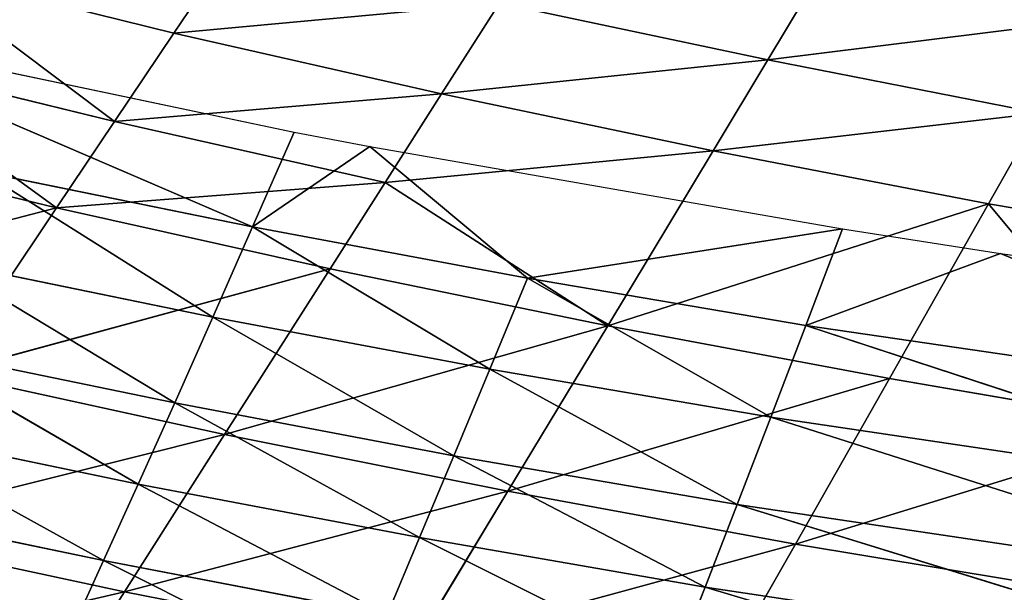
# Model space of a CAD drawing. Extents: x 0 to 500, y 0 to 390.
# Tile 100 of 256: x 151 to 170, y 18 to 30. Entities that reach past the tile are written whole.
import ezdxf

# ---------------------------------------------------------------- set-up
doc = ezdxf.new("R2010")
doc.units = 0
doc.header["$LTSCALE"] = 25.4
doc.layers.get('0').update_dxf_attribs({"linetype": 'CONTINUOUS'})

# ---------------------------------------------------------------- blocks, each defined once
blk = doc.blocks.new('ATLANTA505_-_S_STL')
at = {"color": 0}
for p, q in [((153.122, 105.331, 371.366), (145.581, 112.544, 373.118)), ((153.122, 105.331, 371.366), (145.581, 112.544, 373.118)), ((153.122, 105.331, 371.366), (151.252, 112.576, 374.309)), ((153.122, 105.331, 371.366), (151.252, 112.576, 374.309)), ((153.122, 105.331, 371.366), (147.544, 105.268, 370.17)), ((153.122, 105.331, 371.366), (147.544, 105.268, 370.17)), ((158.785, 105.395, 372.478), (153.122, 105.331, 371.366)), ((158.785, 105.395, 372.478), (153.122, 105.331, 371.366)), ((160.648, 98.43, 369.391), (153.122, 105.331, 371.366)), ((160.648, 98.43, 369.391), (153.122, 105.331, 371.366)), ((155.088, 98.337, 368.275), (153.122, 105.331, 371.366)), ((155.088, 98.337, 368.275), (153.122, 105.331, 371.366)), ((166.289, 98.523, 370.426), (158.785, 105.395, 372.478)), ((166.289, 98.523, 370.426), (158.785, 105.395, 372.478)), ((160.648, 98.43, 369.391), (158.785, 105.395, 372.478)), ((160.648, 98.43, 369.391), (158.785, 105.395, 372.478)), ((166.289, 98.523, 370.426), (164.533, 105.459, 373.508)), ((166.289, 98.523, 370.426), (164.533, 105.459, 373.508)), ((155.088, 98.337, 368.275), (147.544, 105.268, 370.17)), ((155.088, 98.337, 368.275), (147.544, 105.268, 370.17)), ((166.289, 98.523, 370.426), (172.008, 98.618, 371.381)), ((166.289, 98.523, 370.426), (172.008, 98.618, 371.381)), ((149.611, 98.246, 367.077), (155.088, 98.337, 368.275)), ((149.611, 98.246, 367.077), (155.088, 98.337, 368.275)), ((155.088, 98.337, 368.275), (160.648, 98.43, 369.391)), ((155.088, 98.337, 368.275), (160.648, 98.43, 369.391)), ((162.608, 91.738, 366.14), (155.088, 98.337, 368.275)), ((162.608, 91.738, 366.14), (155.088, 98.337, 368.275)), ((157.16, 91.619, 365.022), (155.088, 98.337, 368.275)), ((157.16, 91.619, 365.022), (155.088, 98.337, 368.275)), ((160.648, 98.43, 369.391), (166.289, 98.523, 370.426)), ((160.648, 98.43, 369.391), (166.289, 98.523, 370.426)), ((168.134, 91.858, 367.178), (160.648, 98.43, 369.391)), ((168.134, 91.858, 367.178), (160.648, 98.43, 369.391)), ((162.608, 91.738, 366.14), (160.648, 98.43, 369.391)), ((162.608, 91.738, 366.14), (160.648, 98.43, 369.391)), ((173.736, 91.979, 368.139), (166.289, 98.523, 370.426)), ((173.736, 91.979, 368.139), (166.289, 98.523, 370.426)), ((168.134, 91.858, 367.178), (166.289, 98.523, 370.426)), ((168.134, 91.858, 367.178), (166.289, 98.523, 370.426)), ((144.219, 98.155, 365.795), (151.791, 91.501, 363.823)), ((144.219, 98.155, 365.795), (151.791, 91.501, 363.823)), ((157.16, 91.619, 365.022), (149.611, 98.246, 367.077)), ((149.611, 98.246, 367.077), (151.791, 91.501, 363.823)), ((149.611, 98.246, 367.077), (151.791, 91.501, 363.823)), ((157.16, 91.619, 365.022), (149.611, 98.246, 367.077)), ((168.134, 91.858, 367.178), (173.736, 91.979, 368.139)), ((168.134, 91.858, 367.178), (173.736, 91.979, 368.139)), ((170.076, 85.486, 363.75), (173.736, 91.979, 368.139)), ((170.076, 85.486, 363.75), (173.736, 91.979, 368.139)), ((162.608, 91.738, 366.14), (168.134, 91.858, 367.178)), ((162.608, 91.738, 366.14), (168.134, 91.858, 367.178)), ((170.076, 85.486, 363.75), (168.134, 91.858, 367.178)), ((170.076, 85.486, 363.75), (168.134, 91.858, 367.178)), ((157.16, 91.619, 365.022), (151.791, 91.501, 363.823)), ((157.16, 91.619, 365.022), (151.791, 91.501, 363.823)), ((162.608, 91.738, 366.14), (157.16, 91.619, 365.022)), ((162.608, 91.738, 366.14), (157.16, 91.619, 365.022)), ((157.16, 91.619, 365.022), (158.238, 88.371, 363.329)), ((157.16, 91.619, 365.022), (158.238, 88.371, 363.329)), ((162.608, 91.738, 366.14), (158.238, 88.371, 363.329)), ((162.608, 91.738, 366.14), (158.238, 88.371, 363.329)), ((170.076, 85.486, 363.75), (162.608, 91.738, 366.14)), ((162.608, 91.738, 366.14), (164.673, 85.342, 362.709)), ((162.608, 91.738, 366.14), (164.673, 85.342, 362.709)), ((170.076, 85.486, 363.75), (162.608, 91.738, 366.14)), ((146.505, 91.385, 362.542), (151.791, 91.501, 363.823)), ((146.505, 91.385, 362.542), (151.791, 91.501, 363.823)), ((152.927, 88.241, 362.13), (151.791, 91.501, 363.823)), ((151.791, 91.501, 363.823), (158.238, 88.371, 363.329)), ((152.927, 88.241, 362.13), (151.791, 91.501, 363.823)), ((151.791, 91.501, 363.823), (158.238, 88.371, 363.329)), ((152.927, 88.241, 362.13), (158.238, 88.371, 363.329)), ((152.927, 88.241, 362.13), (158.238, 88.371, 363.329)), ((159.345, 85.2, 361.59), (158.238, 88.371, 363.329)), ((158.238, 88.371, 363.329), (164.673, 85.342, 362.709)), ((159.345, 85.2, 361.59), (158.238, 88.371, 363.329)), ((158.238, 88.371, 363.329), (164.673, 85.342, 362.709)), ((152.927, 88.241, 362.13), (147.697, 88.113, 360.851)), ((152.927, 88.241, 362.13), (147.697, 88.113, 360.851)), ((159.345, 85.2, 361.59), (152.927, 88.241, 362.13)), ((152.927, 88.241, 362.13), (154.094, 85.06, 360.393)), ((152.927, 88.241, 362.13), (154.094, 85.06, 360.393)), ((159.345, 85.2, 361.59), (152.927, 88.241, 362.13)), ((181.098, 85.777, 365.604), (170.076, 85.486, 363.75)), ((181.098, 85.777, 365.604), (170.076, 85.486, 363.75)), ((170.076, 85.486, 363.75), (164.673, 85.342, 362.709)), ((170.076, 85.486, 363.75), (164.673, 85.342, 362.709)), ((170.076, 85.486, 363.75), (171.085, 82.418, 361.964)), ((170.076, 85.486, 363.75), (171.085, 82.418, 361.964)), ((159.345, 85.2, 361.59), (154.094, 85.06, 360.393)), ((159.345, 85.2, 361.59), (154.094, 85.06, 360.393)), ((159.345, 85.2, 361.59), (164.673, 85.342, 362.709)), ((159.345, 85.2, 361.59), (164.673, 85.342, 362.709)), ((165.747, 82.264, 360.922), (159.345, 85.2, 361.59)), ((159.345, 85.2, 361.59), (160.482, 82.112, 359.804)), ((159.345, 85.2, 361.59), (160.482, 82.112, 359.804)), ((165.747, 82.264, 360.922), (159.345, 85.2, 361.59)), ((165.747, 82.264, 360.922), (164.673, 85.342, 362.709)), ((164.673, 85.342, 362.709), (171.085, 82.418, 361.964)), ((165.747, 82.264, 360.922), (164.673, 85.342, 362.709)), ((164.673, 85.342, 362.709), (171.085, 82.418, 361.964)), ((148.922, 84.921, 359.115), (154.094, 85.06, 360.393)), ((148.922, 84.921, 359.115), (154.094, 85.06, 360.393)), ((160.482, 82.112, 359.804), (154.094, 85.06, 360.393)), ((155.293, 81.961, 358.608), (154.094, 85.06, 360.393)), ((160.482, 82.112, 359.804), (154.094, 85.06, 360.393)), ((155.293, 81.961, 358.608), (154.094, 85.06, 360.393)), ((165.747, 82.264, 360.922), (171.085, 82.418, 361.964)), ((165.747, 82.264, 360.922), (171.085, 82.418, 361.964)), ((165.747, 82.264, 360.922), (160.482, 82.112, 359.804)), ((165.747, 82.264, 360.922), (160.482, 82.112, 359.804)), ((172.118, 79.434, 360.129), (165.747, 82.264, 360.922)), ((165.747, 82.264, 360.922), (166.847, 79.271, 359.087)), ((165.747, 82.264, 360.922), (166.847, 79.271, 359.087)), ((172.118, 79.434, 360.129), (165.747, 82.264, 360.922)), ((152.07, 43.574, 372.164), (152.715, 36.234, 370.752)), ((152.07, 43.574, 372.164), (152.715, 36.234, 370.752)), ((147.234, 36.227, 369.606), (152.715, 36.234, 370.752)), ((147.234, 36.227, 369.606), (152.715, 36.234, 370.752)), ((152.715, 36.234, 370.752), (158.276, 36.24, 371.816)), ((152.715, 36.234, 370.752), (158.276, 36.24, 371.816)), ((152.715, 36.234, 370.752), (153.395, 28.922, 369.249)), ((152.715, 36.234, 370.752), (153.395, 28.922, 369.249)), ((158.276, 36.24, 371.816), (158.916, 28.928, 370.3)), ((158.276, 36.24, 371.816), (158.916, 28.928, 370.3)), ((163.915, 36.247, 372.8), (164.515, 28.934, 371.272)), ((163.915, 36.247, 372.8), (164.515, 28.934, 371.272)), ((175.418, 36.261, 374.534), (164.515, 28.934, 371.272)), ((175.418, 36.261, 374.534), (164.515, 28.934, 371.272)), ((153.395, 28.922, 369.249), (147.952, 28.916, 368.117)), ((153.395, 28.922, 369.249), (147.952, 28.916, 368.117)), ((153.395, 28.922, 369.249), (148.707, 21.636, 366.539)), ((153.395, 28.922, 369.249), (148.707, 21.636, 366.539)), ((158.916, 28.928, 370.3), (153.395, 28.922, 369.249)), ((158.916, 28.928, 370.3), (153.395, 28.922, 369.249)), ((153.395, 28.922, 369.249), (154.109, 21.641, 367.656)), ((153.395, 28.922, 369.249), (154.109, 21.641, 367.656)), ((158.916, 28.928, 370.3), (154.109, 21.641, 367.656)), ((158.916, 28.928, 370.3), (154.109, 21.641, 367.656)), ((164.515, 28.934, 371.272), (158.916, 28.928, 370.3)), ((164.515, 28.934, 371.272), (158.916, 28.928, 370.3)), ((158.916, 28.928, 370.3), (159.589, 21.646, 368.693)), ((158.916, 28.928, 370.3), (159.589, 21.646, 368.693)), ((164.515, 28.934, 371.272), (159.589, 21.646, 368.693)), ((164.515, 28.934, 371.272), (159.589, 21.646, 368.693)), ((175.938, 28.947, 372.985), (164.515, 28.934, 371.272)), ((175.938, 28.947, 372.985), (164.515, 28.934, 371.272)), ((164.515, 28.934, 371.272), (165.146, 21.652, 369.651)), ((164.515, 28.934, 371.272), (165.146, 21.652, 369.651)), ((175.938, 28.947, 372.985), (165.146, 21.652, 369.651)), ((175.938, 28.947, 372.985), (165.146, 21.652, 369.651)), ((148.707, 21.636, 366.539), (154.109, 21.641, 367.656)), ((148.707, 21.636, 366.539), (154.109, 21.641, 367.656)), ((154.109, 21.641, 367.656), (149.498, 14.39, 364.872)), ((154.109, 21.641, 367.656), (149.498, 14.39, 364.872)), ((154.109, 21.641, 367.656), (159.589, 21.646, 368.693)), ((154.109, 21.641, 367.656), (159.589, 21.646, 368.693)), ((154.109, 21.641, 367.656), (154.857, 14.394, 365.973)), ((154.109, 21.641, 367.656), (154.857, 14.394, 365.973)), ((159.589, 21.646, 368.693), (154.857, 14.394, 365.973)), ((159.589, 21.646, 368.693), (154.857, 14.394, 365.973)), ((159.589, 21.646, 368.693), (165.146, 21.652, 369.651)), ((159.589, 21.646, 368.693), (165.146, 21.652, 369.651)), ((159.589, 21.646, 368.693), (160.293, 14.398, 366.994)), ((159.589, 21.646, 368.693), (160.293, 14.398, 366.994)), ((165.146, 21.652, 369.651), (160.293, 14.398, 366.994)), ((165.146, 21.652, 369.651), (160.293, 14.398, 366.994)), ((165.146, 21.652, 369.651), (176.483, 21.663, 371.34)), ((165.146, 21.652, 369.651), (176.483, 21.663, 371.34)), ((165.146, 21.652, 369.651), (165.806, 14.402, 367.938)), ((165.146, 21.652, 369.651), (165.806, 14.402, 367.938)), ((176.483, 21.663, 371.34), (165.806, 14.402, 367.938)), ((176.483, 21.663, 371.34), (165.806, 14.402, 367.938)), ((154.857, 14.394, 365.973), (149.498, 14.39, 364.872)), ((154.857, 14.394, 365.973), (149.498, 14.39, 364.872)), ((154.857, 14.394, 365.973), (150.326, 7.181, 363.118)), ((154.857, 14.394, 365.973), (150.326, 7.181, 363.118)), ((160.293, 14.398, 366.994), (154.857, 14.394, 365.973)), ((160.293, 14.398, 366.994), (154.857, 14.394, 365.973)), ((154.857, 14.394, 365.973), (155.639, 7.183, 364.2)), ((154.857, 14.394, 365.973), (155.639, 7.183, 364.2)), ((160.293, 14.398, 366.994), (155.639, 7.183, 364.2)), ((160.293, 14.398, 366.994), (155.639, 7.183, 364.2)), ((165.806, 14.402, 367.938), (160.293, 14.398, 366.994)), ((165.806, 14.402, 367.938), (160.293, 14.398, 366.994)), ((160.293, 14.398, 366.994), (161.029, 7.185, 365.204)), ((160.293, 14.398, 366.994), (161.029, 7.185, 365.204)), ((165.806, 14.402, 367.938), (161.029, 7.185, 365.204)), ((165.806, 14.402, 367.938), (161.029, 7.185, 365.204)), ((177.053, 14.411, 369.601), (165.806, 14.402, 367.938)), ((177.053, 14.411, 369.601), (165.806, 14.402, 367.938)), ((165.806, 14.402, 367.938), (166.495, 7.187, 366.133)), ((165.806, 14.402, 367.938), (166.495, 7.187, 366.133)), ((177.053, 14.411, 369.601), (166.495, 7.187, 366.133)), ((177.053, 14.411, 369.601), (166.495, 7.187, 366.133)), ((146.387, 0.01, 360.221), (155.639, 7.183, 364.2)), ((146.387, 0.01, 360.221), (155.639, 7.183, 364.2)), ((155.639, 7.183, 364.2), (150.326, 7.181, 363.118)), ((155.639, 7.183, 364.2), (150.326, 7.181, 363.118)), ((161.029, 7.185, 365.204), (155.639, 7.183, 364.2)), ((161.029, 7.185, 365.204), (155.639, 7.183, 364.2)), ((155.639, 7.183, 364.2), (157.939, 0.01, 362.621)), ((156.455, 0.01, 362.338), (155.639, 7.183, 364.2)), ((156.455, 0.01, 362.338), (155.639, 7.183, 364.2)), ((155.639, 7.183, 364.2), (157.939, 0.01, 362.621)), ((157.939, 0.01, 362.621), (161.029, 7.185, 365.204)), ((157.939, 0.01, 362.621), (161.029, 7.185, 365.204)), ((166.495, 7.187, 366.133), (161.029, 7.185, 365.204)), ((166.495, 7.187, 366.133), (161.029, 7.185, 365.204)), ((167.214, 0.01, 364.235), (161.029, 7.185, 365.204)), ((167.214, 0.01, 364.235), (161.029, 7.185, 365.204)), ((177.647, 7.192, 367.767), (166.495, 7.187, 366.133)), ((177.647, 7.192, 367.767), (166.495, 7.187, 366.133)), ((167.214, 0.01, 364.235), (166.495, 7.187, 366.133)), ((167.214, 0.01, 364.235), (166.495, 7.187, 366.133)), ((170.316, 0.01, 364.719), (166.495, 7.187, 366.133)), ((170.316, 0.01, 364.719), (166.495, 7.187, 366.133)), ((170.316, 0.01, 364.719), (177.647, 7.192, 367.767)), ((170.316, 0.01, 364.719), (177.647, 7.192, 367.767)), ((146.387, 0.01, 360.221), (156.455, 0.01, 362.338)), ((156.455, 0.01, 362.338), (157.939, 0.01, 362.621)), ((157.939, 0.01, 362.621), (167.214, 0.01, 364.235)), ((167.214, 0.01, 364.235), (170.316, 0.01, 364.719)), ((170.316, 0.01, 364.719), (178.267, 0.01, 365.839))]:
    blk.add_line(p, q, dxfattribs=at)
mesh = blk.add_polyface(dxfattribs=at)
corners = [(153.122, 105.331, 371.366), (145.581, 112.544, 373.118), (151.252, 112.576, 374.309)]
mesh.append_faces([[corners[k] for k in face] for face in [(0, 1, 2)]], dxfattribs={"color": 0})
mesh = blk.add_polyface(dxfattribs=at)
corners = [(153.122, 105.331, 371.366), (147.544, 105.268, 370.17), (145.581, 112.544, 373.118)]
mesh.append_faces([[corners[k] for k in face] for face in [(0, 1, 2)]], dxfattribs={"color": 0})
mesh = blk.add_polyface(dxfattribs=at)
corners = [(158.785, 105.395, 372.478), (153.122, 105.331, 371.366), (151.252, 112.576, 374.309)]
mesh.append_faces([[corners[k] for k in face] for face in [(0, 1, 2)]], dxfattribs={"color": 0})
mesh = blk.add_polyface(dxfattribs=at)
corners = [(155.088, 98.337, 368.275), (147.544, 105.268, 370.17), (153.122, 105.331, 371.366)]
mesh.append_faces([[corners[k] for k in face] for face in [(0, 1, 2)]], dxfattribs={"color": 0})
mesh = blk.add_polyface(dxfattribs=at)
corners = [(160.648, 98.43, 369.391), (153.122, 105.331, 371.366), (158.785, 105.395, 372.478)]
mesh.append_faces([[corners[k] for k in face] for face in [(0, 1, 2)]], dxfattribs={"color": 0})
mesh = blk.add_polyface(dxfattribs=at)
corners = [(160.648, 98.43, 369.391), (155.088, 98.337, 368.275), (153.122, 105.331, 371.366)]
mesh.append_faces([[corners[k] for k in face] for face in [(0, 1, 2)]], dxfattribs={"color": 0})
mesh = blk.add_polyface(dxfattribs=at)
corners = [(166.289, 98.523, 370.426), (158.785, 105.395, 372.478), (164.533, 105.459, 373.508)]
mesh.append_faces([[corners[k] for k in face] for face in [(0, 1, 2)]], dxfattribs={"color": 0})
mesh = blk.add_polyface(dxfattribs=at)
corners = [(166.289, 98.523, 370.426), (160.648, 98.43, 369.391), (158.785, 105.395, 372.478)]
mesh.append_faces([[corners[k] for k in face] for face in [(0, 1, 2)]], dxfattribs={"color": 0})
mesh = blk.add_polyface(dxfattribs=at)
corners = [(172.008, 98.618, 371.381), (166.289, 98.523, 370.426), (164.533, 105.459, 373.508)]
mesh.append_faces([[corners[k] for k in face] for face in [(0, 1, 2)]], dxfattribs={"color": 0})
mesh = blk.add_polyface(dxfattribs=at)
corners = [(155.088, 98.337, 368.275), (149.611, 98.246, 367.077), (147.544, 105.268, 370.17)]
mesh.append_faces([[corners[k] for k in face] for face in [(0, 1, 2)]], dxfattribs={"color": 0})
mesh = blk.add_polyface(dxfattribs=at)
corners = [(173.736, 91.979, 368.139), (166.289, 98.523, 370.426), (172.008, 98.618, 371.381)]
mesh.append_faces([[corners[k] for k in face] for face in [(0, 1, 2)]], dxfattribs={"color": 0})
mesh = blk.add_polyface(dxfattribs=at)
corners = [(157.16, 91.619, 365.022), (149.611, 98.246, 367.077), (155.088, 98.337, 368.275)]
mesh.append_faces([[corners[k] for k in face] for face in [(0, 1, 2)]], dxfattribs={"color": 0})
mesh = blk.add_polyface(dxfattribs=at)
corners = [(162.608, 91.738, 366.14), (155.088, 98.337, 368.275), (160.648, 98.43, 369.391)]
mesh.append_faces([[corners[k] for k in face] for face in [(0, 1, 2)]], dxfattribs={"color": 0})
mesh = blk.add_polyface(dxfattribs=at)
corners = [(162.608, 91.738, 366.14), (157.16, 91.619, 365.022), (155.088, 98.337, 368.275)]
mesh.append_faces([[corners[k] for k in face] for face in [(0, 1, 2)]], dxfattribs={"color": 0})
mesh = blk.add_polyface(dxfattribs=at)
corners = [(168.134, 91.858, 367.178), (160.648, 98.43, 369.391), (166.289, 98.523, 370.426)]
mesh.append_faces([[corners[k] for k in face] for face in [(0, 1, 2)]], dxfattribs={"color": 0})
mesh = blk.add_polyface(dxfattribs=at)
corners = [(168.134, 91.858, 367.178), (162.608, 91.738, 366.14), (160.648, 98.43, 369.391)]
mesh.append_faces([[corners[k] for k in face] for face in [(0, 1, 2)]], dxfattribs={"color": 0})
mesh = blk.add_polyface(dxfattribs=at)
corners = [(173.736, 91.979, 368.139), (168.134, 91.858, 367.178), (166.289, 98.523, 370.426)]
mesh.append_faces([[corners[k] for k in face] for face in [(0, 1, 2)]], dxfattribs={"color": 0})
mesh = blk.add_polyface(dxfattribs=at)
corners = [(151.791, 91.501, 363.823), (144.219, 98.155, 365.795), (149.611, 98.246, 367.077)]
mesh.append_faces([[corners[k] for k in face] for face in [(0, 1, 2)]], dxfattribs={"color": 0})
mesh = blk.add_polyface(dxfattribs=at)
corners = [(151.791, 91.501, 363.823), (146.505, 91.385, 362.542), (144.219, 98.155, 365.795)]
mesh.append_faces([[corners[k] for k in face] for face in [(0, 1, 2)]], dxfattribs={"color": 0})
mesh = blk.add_polyface(dxfattribs=at)
corners = [(157.16, 91.619, 365.022), (151.791, 91.501, 363.823), (149.611, 98.246, 367.077)]
mesh.append_faces([[corners[k] for k in face] for face in [(0, 1, 2)]], dxfattribs={"color": 0})
mesh = blk.add_polyface(dxfattribs=at)
corners = [(173.736, 91.979, 368.139), (170.076, 85.486, 363.75), (168.134, 91.858, 367.178)]
mesh.append_faces([[corners[k] for k in face] for face in [(0, 1, 2)]], dxfattribs={"color": 0})
mesh = blk.add_polyface(dxfattribs=at)
corners = [(181.098, 85.777, 365.604), (170.076, 85.486, 363.75), (173.736, 91.979, 368.139)]
mesh.append_faces([[corners[k] for k in face] for face in [(0, 1, 2)]], dxfattribs={"color": 0})
mesh = blk.add_polyface(dxfattribs=at)
corners = [(170.076, 85.486, 363.75), (162.608, 91.738, 366.14), (168.134, 91.858, 367.178)]
mesh.append_faces([[corners[k] for k in face] for face in [(0, 1, 2)]], dxfattribs={"color": 0})
mesh = blk.add_polyface(dxfattribs=at)
corners = [(158.238, 88.371, 363.329), (151.791, 91.501, 363.823), (157.16, 91.619, 365.022)]
mesh.append_faces([[corners[k] for k in face] for face in [(0, 1, 2)]], dxfattribs={"color": 0})
mesh = blk.add_polyface(dxfattribs=at)
corners = [(162.608, 91.738, 366.14), (158.238, 88.371, 363.329), (157.16, 91.619, 365.022)]
mesh.append_faces([[corners[k] for k in face] for face in [(0, 1, 2)]], dxfattribs={"color": 0})
mesh = blk.add_polyface(dxfattribs=at)
corners = [(164.673, 85.342, 362.709), (158.238, 88.371, 363.329), (162.608, 91.738, 366.14)]
mesh.append_faces([[corners[k] for k in face] for face in [(0, 1, 2)]], dxfattribs={"color": 0})
mesh = blk.add_polyface(dxfattribs=at)
corners = [(170.076, 85.486, 363.75), (164.673, 85.342, 362.709), (162.608, 91.738, 366.14)]
mesh.append_faces([[corners[k] for k in face] for face in [(0, 1, 2)]], dxfattribs={"color": 0})
mesh = blk.add_polyface(dxfattribs=at)
corners = [(151.791, 91.501, 363.823), (147.697, 88.113, 360.851), (146.505, 91.385, 362.542), (152.927, 88.241, 362.13)]
mesh.append_faces([[corners[k] for k in face] for face in [(0, 1, 2), (1, 0, 3)]], dxfattribs={"vtx0": -1, "color": 0})
mesh = blk.add_polyface(dxfattribs=at)
corners = [(158.238, 88.371, 363.329), (152.927, 88.241, 362.13), (151.791, 91.501, 363.823)]
mesh.append_faces([[corners[k] for k in face] for face in [(0, 1, 2)]], dxfattribs={"color": 0})
mesh = blk.add_polyface(dxfattribs=at)
corners = [(159.345, 85.2, 361.59), (152.927, 88.241, 362.13), (158.238, 88.371, 363.329)]
mesh.append_faces([[corners[k] for k in face] for face in [(0, 1, 2)]], dxfattribs={"color": 0})
mesh = blk.add_polyface(dxfattribs=at)
corners = [(164.673, 85.342, 362.709), (159.345, 85.2, 361.59), (158.238, 88.371, 363.329)]
mesh.append_faces([[corners[k] for k in face] for face in [(0, 1, 2)]], dxfattribs={"color": 0})
mesh = blk.add_polyface(dxfattribs=at)
corners = [(152.927, 88.241, 362.13), (148.922, 84.921, 359.115), (147.697, 88.113, 360.851), (154.094, 85.06, 360.393)]
mesh.append_faces([[corners[k] for k in face] for face in [(0, 1, 2), (1, 0, 3)]], dxfattribs={"vtx0": -1, "color": 0})
mesh = blk.add_polyface(dxfattribs=at)
corners = [(159.345, 85.2, 361.59), (154.094, 85.06, 360.393), (152.927, 88.241, 362.13)]
mesh.append_faces([[corners[k] for k in face] for face in [(0, 1, 2)]], dxfattribs={"color": 0})
mesh = blk.add_polyface(dxfattribs=at)
corners = [(181.098, 85.777, 365.604), (171.085, 82.418, 361.964), (170.076, 85.486, 363.75)]
mesh.append_faces([[corners[k] for k in face] for face in [(0, 1, 2)]], dxfattribs={"color": 0})
mesh = blk.add_polyface(dxfattribs=at)
corners = [(171.085, 82.418, 361.964), (164.673, 85.342, 362.709), (170.076, 85.486, 363.75)]
mesh.append_faces([[corners[k] for k in face] for face in [(0, 1, 2)]], dxfattribs={"color": 0})
mesh = blk.add_polyface(dxfattribs=at)
corners = [(160.482, 82.112, 359.804), (154.094, 85.06, 360.393), (159.345, 85.2, 361.59)]
mesh.append_faces([[corners[k] for k in face] for face in [(0, 1, 2)]], dxfattribs={"color": 0})
mesh = blk.add_polyface(dxfattribs=at)
corners = [(165.747, 82.264, 360.922), (159.345, 85.2, 361.59), (164.673, 85.342, 362.709)]
mesh.append_faces([[corners[k] for k in face] for face in [(0, 1, 2)]], dxfattribs={"color": 0})
mesh = blk.add_polyface(dxfattribs=at)
corners = [(165.747, 82.264, 360.922), (160.482, 82.112, 359.804), (159.345, 85.2, 361.59)]
mesh.append_faces([[corners[k] for k in face] for face in [(0, 1, 2)]], dxfattribs={"color": 0})
mesh = blk.add_polyface(dxfattribs=at)
corners = [(171.085, 82.418, 361.964), (165.747, 82.264, 360.922), (164.673, 85.342, 362.709)]
mesh.append_faces([[corners[k] for k in face] for face in [(0, 1, 2)]], dxfattribs={"color": 0})
mesh = blk.add_polyface(dxfattribs=at)
corners = [(155.293, 81.961, 358.608), (148.922, 84.921, 359.115), (154.094, 85.06, 360.393)]
mesh.append_faces([[corners[k] for k in face] for face in [(0, 1, 2)]], dxfattribs={"color": 0})
mesh = blk.add_polyface(dxfattribs=at)
corners = [(160.482, 82.112, 359.804), (155.293, 81.961, 358.608), (154.094, 85.06, 360.393)]
mesh.append_faces([[corners[k] for k in face] for face in [(0, 1, 2)]], dxfattribs={"color": 0})
mesh = blk.add_polyface(dxfattribs=at)
corners = [(172.118, 79.434, 360.129), (165.747, 82.264, 360.922), (171.085, 82.418, 361.964)]
mesh.append_faces([[corners[k] for k in face] for face in [(0, 1, 2)]], dxfattribs={"color": 0})
mesh = blk.add_polyface(dxfattribs=at)
corners = [(166.847, 79.271, 359.087), (160.482, 82.112, 359.804), (165.747, 82.264, 360.922)]
mesh.append_faces([[corners[k] for k in face] for face in [(0, 1, 2)]], dxfattribs={"color": 0})
mesh = blk.add_polyface(dxfattribs=at)
corners = [(172.118, 79.434, 360.129), (166.847, 79.271, 359.087), (165.747, 82.264, 360.922)]
mesh.append_faces([[corners[k] for k in face] for face in [(0, 1, 2)]], dxfattribs={"color": 0})
mesh = blk.add_polyface(dxfattribs=at)
corners = [(146.553, 43.568, 371.006), (151.46, 50.941, 373.484), (145.909, 50.935, 372.316), (152.07, 43.574, 372.164)]
mesh.append_faces([[corners[k] for k in face] for face in [(0, 1, 2), (1, 0, 3)]], dxfattribs={"vtx0": -1, "color": 0})
mesh = blk.add_polyface(dxfattribs=at)
corners = [(147.234, 36.227, 369.606), (152.07, 43.574, 372.164), (146.553, 43.568, 371.006), (152.715, 36.234, 370.752)]
mesh.append_faces([[corners[k] for k in face] for face in [(0, 1, 2), (1, 0, 3)]], dxfattribs={"vtx0": -1, "color": 0})
mesh = blk.add_polyface(dxfattribs=at)
corners = [(152.715, 36.234, 370.752), (157.668, 43.581, 373.239), (152.07, 43.574, 372.164), (158.276, 36.24, 371.816)]
mesh.append_faces([[corners[k] for k in face] for face in [(0, 1, 2), (1, 0, 3)]], dxfattribs={"vtx0": -1, "color": 0})
mesh = blk.add_polyface(dxfattribs=at)
corners = [(147.952, 28.916, 368.117), (152.715, 36.234, 370.752), (147.234, 36.227, 369.606), (153.395, 28.922, 369.249)]
mesh.append_faces([[corners[k] for k in face] for face in [(0, 1, 2), (1, 0, 3)]], dxfattribs={"vtx0": -1, "color": 0})
mesh = blk.add_polyface(dxfattribs=at)
corners = [(153.395, 28.922, 369.249), (158.276, 36.24, 371.816), (152.715, 36.234, 370.752), (158.916, 28.928, 370.3)]
mesh.append_faces([[corners[k] for k in face] for face in [(0, 1, 2), (1, 0, 3)]], dxfattribs={"vtx0": -1, "color": 0})
mesh = blk.add_polyface(dxfattribs=at)
corners = [(158.916, 28.928, 370.3), (163.915, 36.247, 372.8), (158.276, 36.24, 371.816), (164.515, 28.934, 371.272)]
mesh.append_faces([[corners[k] for k in face] for face in [(0, 1, 2), (1, 0, 3)]], dxfattribs={"vtx0": -1, "color": 0})
mesh = blk.add_polyface(dxfattribs=at)
corners = [(175.418, 36.261, 374.534), (163.915, 36.247, 372.8), (164.515, 28.934, 371.272)]
mesh.append_faces([[corners[k] for k in face] for face in [(0, 1, 2)]], dxfattribs={"color": 0})
mesh = blk.add_polyface(dxfattribs=at)
corners = [(175.938, 28.947, 372.985), (175.418, 36.261, 374.534), (164.515, 28.934, 371.272)]
mesh.append_faces([[corners[k] for k in face] for face in [(0, 1, 2)]], dxfattribs={"color": 0})
mesh = blk.add_polyface(dxfattribs=at)
corners = [(153.395, 28.922, 369.249), (147.952, 28.916, 368.117), (148.707, 21.636, 366.539)]
mesh.append_faces([[corners[k] for k in face] for face in [(0, 1, 2)]], dxfattribs={"color": 0})
mesh = blk.add_polyface(dxfattribs=at)
corners = [(154.109, 21.641, 367.656), (153.395, 28.922, 369.249), (148.707, 21.636, 366.539)]
mesh.append_faces([[corners[k] for k in face] for face in [(0, 1, 2)]], dxfattribs={"color": 0})
mesh = blk.add_polyface(dxfattribs=at)
corners = [(158.916, 28.928, 370.3), (153.395, 28.922, 369.249), (154.109, 21.641, 367.656)]
mesh.append_faces([[corners[k] for k in face] for face in [(0, 1, 2)]], dxfattribs={"color": 0})
mesh = blk.add_polyface(dxfattribs=at)
corners = [(159.589, 21.646, 368.693), (158.916, 28.928, 370.3), (154.109, 21.641, 367.656)]
mesh.append_faces([[corners[k] for k in face] for face in [(0, 1, 2)]], dxfattribs={"color": 0})
mesh = blk.add_polyface(dxfattribs=at)
corners = [(164.515, 28.934, 371.272), (158.916, 28.928, 370.3), (159.589, 21.646, 368.693)]
mesh.append_faces([[corners[k] for k in face] for face in [(0, 1, 2)]], dxfattribs={"color": 0})
mesh = blk.add_polyface(dxfattribs=at)
corners = [(165.146, 21.652, 369.651), (164.515, 28.934, 371.272), (159.589, 21.646, 368.693)]
mesh.append_faces([[corners[k] for k in face] for face in [(0, 1, 2)]], dxfattribs={"color": 0})
mesh = blk.add_polyface(dxfattribs=at)
corners = [(175.938, 28.947, 372.985), (164.515, 28.934, 371.272), (165.146, 21.652, 369.651)]
mesh.append_faces([[corners[k] for k in face] for face in [(0, 1, 2)]], dxfattribs={"color": 0})
mesh = blk.add_polyface(dxfattribs=at)
corners = [(176.483, 21.663, 371.34), (175.938, 28.947, 372.985), (165.146, 21.652, 369.651)]
mesh.append_faces([[corners[k] for k in face] for face in [(0, 1, 2)]], dxfattribs={"color": 0})
mesh = blk.add_polyface(dxfattribs=at)
corners = [(154.109, 21.641, 367.656), (148.707, 21.636, 366.539), (149.498, 14.39, 364.872)]
mesh.append_faces([[corners[k] for k in face] for face in [(0, 1, 2)]], dxfattribs={"color": 0})
mesh = blk.add_polyface(dxfattribs=at)
corners = [(154.857, 14.394, 365.973), (154.109, 21.641, 367.656), (149.498, 14.39, 364.872)]
mesh.append_faces([[corners[k] for k in face] for face in [(0, 1, 2)]], dxfattribs={"color": 0})
mesh = blk.add_polyface(dxfattribs=at)
corners = [(159.589, 21.646, 368.693), (154.109, 21.641, 367.656), (154.857, 14.394, 365.973)]
mesh.append_faces([[corners[k] for k in face] for face in [(0, 1, 2)]], dxfattribs={"color": 0})
mesh = blk.add_polyface(dxfattribs=at)
corners = [(160.293, 14.398, 366.994), (159.589, 21.646, 368.693), (154.857, 14.394, 365.973)]
mesh.append_faces([[corners[k] for k in face] for face in [(0, 1, 2)]], dxfattribs={"color": 0})
mesh = blk.add_polyface(dxfattribs=at)
corners = [(165.146, 21.652, 369.651), (159.589, 21.646, 368.693), (160.293, 14.398, 366.994)]
mesh.append_faces([[corners[k] for k in face] for face in [(0, 1, 2)]], dxfattribs={"color": 0})
mesh = blk.add_polyface(dxfattribs=at)
corners = [(165.806, 14.402, 367.938), (165.146, 21.652, 369.651), (160.293, 14.398, 366.994)]
mesh.append_faces([[corners[k] for k in face] for face in [(0, 1, 2)]], dxfattribs={"color": 0})
mesh = blk.add_polyface(dxfattribs=at)
corners = [(176.483, 21.663, 371.34), (165.146, 21.652, 369.651), (165.806, 14.402, 367.938)]
mesh.append_faces([[corners[k] for k in face] for face in [(0, 1, 2)]], dxfattribs={"color": 0})
mesh = blk.add_polyface(dxfattribs=at)
corners = [(177.053, 14.411, 369.601), (176.483, 21.663, 371.34), (165.806, 14.402, 367.938)]
mesh.append_faces([[corners[k] for k in face] for face in [(0, 1, 2)]], dxfattribs={"color": 0})
mesh = blk.add_polyface(dxfattribs=at)
corners = [(154.857, 14.394, 365.973), (149.498, 14.39, 364.872), (150.326, 7.181, 363.118)]
mesh.append_faces([[corners[k] for k in face] for face in [(0, 1, 2)]], dxfattribs={"color": 0})
mesh = blk.add_polyface(dxfattribs=at)
corners = [(155.639, 7.183, 364.2), (154.857, 14.394, 365.973), (150.326, 7.181, 363.118)]
mesh.append_faces([[corners[k] for k in face] for face in [(0, 1, 2)]], dxfattribs={"color": 0})
mesh = blk.add_polyface(dxfattribs=at)
corners = [(160.293, 14.398, 366.994), (154.857, 14.394, 365.973), (155.639, 7.183, 364.2)]
mesh.append_faces([[corners[k] for k in face] for face in [(0, 1, 2)]], dxfattribs={"color": 0})
mesh = blk.add_polyface(dxfattribs=at)
corners = [(161.029, 7.185, 365.204), (160.293, 14.398, 366.994), (155.639, 7.183, 364.2)]
mesh.append_faces([[corners[k] for k in face] for face in [(0, 1, 2)]], dxfattribs={"color": 0})
mesh = blk.add_polyface(dxfattribs=at)
corners = [(165.806, 14.402, 367.938), (160.293, 14.398, 366.994), (161.029, 7.185, 365.204)]
mesh.append_faces([[corners[k] for k in face] for face in [(0, 1, 2)]], dxfattribs={"color": 0})
mesh = blk.add_polyface(dxfattribs=at)
corners = [(166.495, 7.187, 366.133), (165.806, 14.402, 367.938), (161.029, 7.185, 365.204)]
mesh.append_faces([[corners[k] for k in face] for face in [(0, 1, 2)]], dxfattribs={"color": 0})
mesh = blk.add_polyface(dxfattribs=at)
corners = [(177.053, 14.411, 369.601), (165.806, 14.402, 367.938), (166.495, 7.187, 366.133)]
mesh.append_faces([[corners[k] for k in face] for face in [(0, 1, 2)]], dxfattribs={"color": 0})
mesh = blk.add_polyface(dxfattribs=at)
corners = [(177.647, 7.192, 367.767), (177.053, 14.411, 369.601), (166.495, 7.187, 366.133)]
mesh.append_faces([[corners[k] for k in face] for face in [(0, 1, 2)]], dxfattribs={"color": 0})
mesh = blk.add_polyface(dxfattribs=at)
corners = [(155.639, 7.183, 364.2), (150.326, 7.181, 363.118), (146.387, 0.01, 360.221)]
mesh.append_faces([[corners[k] for k in face] for face in [(0, 1, 2)]], dxfattribs={"color": 0})
mesh = blk.add_polyface(dxfattribs=at)
corners = [(156.455, 0.01, 362.338), (155.639, 7.183, 364.2), (146.387, 0.01, 360.221)]
mesh.append_faces([[corners[k] for k in face] for face in [(0, 1, 2)]], dxfattribs={"color": 0})
mesh = blk.add_polyface(dxfattribs=at)
corners = [(161.029, 7.185, 365.204), (155.639, 7.183, 364.2), (157.939, 0.01, 362.621)]
mesh.append_faces([[corners[k] for k in face] for face in [(0, 1, 2)]], dxfattribs={"color": 0})
mesh = blk.add_polyface(dxfattribs=at)
corners = [(157.939, 0.01, 362.621), (155.639, 7.183, 364.2), (156.455, 0.01, 362.338)]
mesh.append_faces([[corners[k] for k in face] for face in [(0, 1, 2)]], dxfattribs={"color": 0})
mesh = blk.add_polyface(dxfattribs=at)
corners = [(167.214, 0.01, 364.235), (161.029, 7.185, 365.204), (157.939, 0.01, 362.621)]
mesh.append_faces([[corners[k] for k in face] for face in [(0, 1, 2)]], dxfattribs={"color": 0})
mesh = blk.add_polyface(dxfattribs=at)
corners = [(167.214, 0.01, 364.235), (166.495, 7.187, 366.133), (161.029, 7.185, 365.204)]
mesh.append_faces([[corners[k] for k in face] for face in [(0, 1, 2)]], dxfattribs={"color": 0})
mesh = blk.add_polyface(dxfattribs=at)
corners = [(177.647, 7.192, 367.767), (166.495, 7.187, 366.133), (170.316, 0.01, 364.719)]
mesh.append_faces([[corners[k] for k in face] for face in [(0, 1, 2)]], dxfattribs={"color": 0})
mesh = blk.add_polyface(dxfattribs=at)
corners = [(170.316, 0.01, 364.719), (166.495, 7.187, 366.133), (167.214, 0.01, 364.235)]
mesh.append_faces([[corners[k] for k in face] for face in [(0, 1, 2)]], dxfattribs={"color": 0})
mesh = blk.add_polyface(dxfattribs=at)
corners = [(178.267, 0.01, 365.839), (177.647, 7.192, 367.767), (170.316, 0.01, 364.719)]
mesh.append_faces([[corners[k] for k in face] for face in [(0, 1, 2)]], dxfattribs={"color": 0})

msp = doc.modelspace()

# ---------------------------------------------------------------- block references
at = {"color": 254, "extrusion": (0, -1, 1.11022e-16)}
msp.add_blockref('ATLANTA505_-_S_STL', (-0.149, -0.01, -389.852), dxfattribs=at)

doc.saveas('drawing.dxf')
